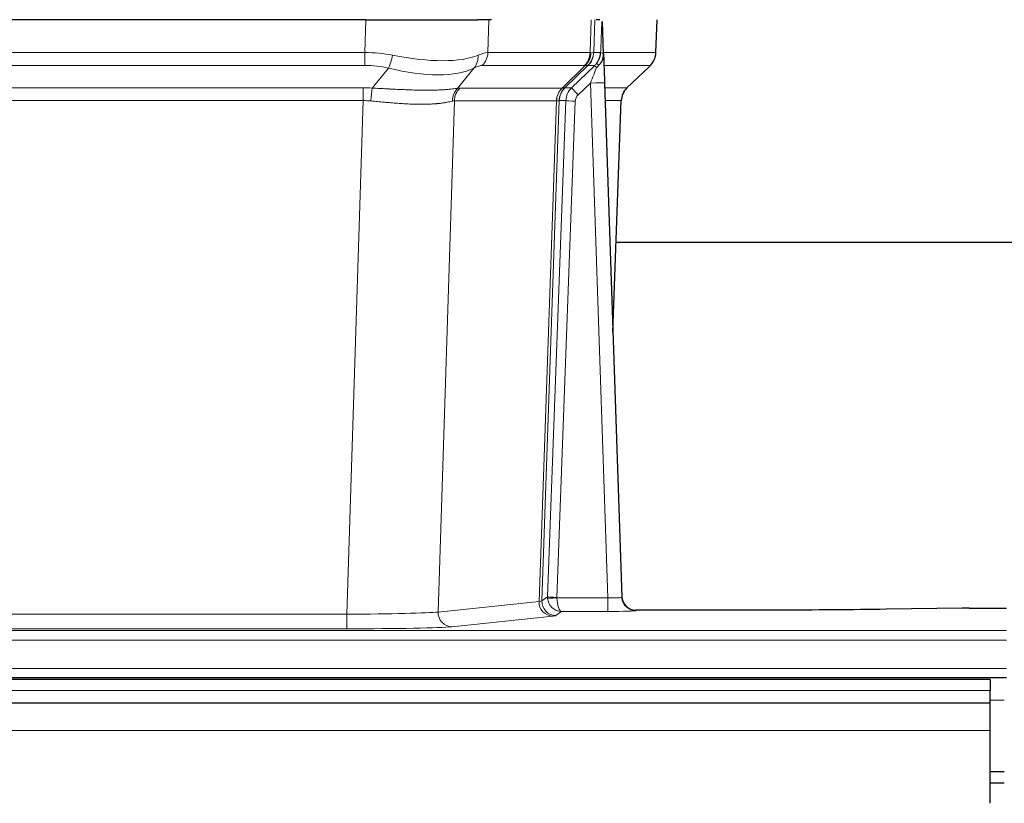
# Model space of a CAD drawing. Header units: inches. Extents: x 0 to 29700, y -16 to 21000.
# Tile 122 of 235: x 5017 to 5227, y 16919 to 17086. Entities that reach past the tile are written whole.
import ezdxf

# ---------------------------------------------------------------- set-up
doc = ezdxf.new("R2010")
doc.units = ezdxf.units.IN
doc.layers.add('1', color=7, linetype='Continuous', true_color=0xffffff)

msp = doc.modelspace()

# ---------------------------------------------------------------- linework, layer by layer
at = {"layer": '1', "color": 2, "linetype": 'Continuous', "lineweight": 25}
for p, q in [((5090.879, 17086.002), (4875.655, 17086.002)), ((5090.879, 17086.002), (5114.737, 17086.002)), ((5117.632, 17086.002), (5114.737, 17086.002)), ((5140.671, 17086.002), (5139.887, 17086.002)), ((5141.478, 17078.841), (5141.251, 17085.571)), ((5152.616, 17078.992), (5152.865, 17086.002)), ((5141.48, 17078.791), (5141.478, 17078.841)), ((5134.691, 17071.52), (5139.619, 17076.27)), ((5146.466, 17071.478), (5151.203, 17075.987)), ((5141.688, 17072.524), (5145.376, 16963.147)), ((5143.476, 17019.499), (5145.255, 17068.773)), ((5312.324, 17038.623), (5144.155, 17038.623)), ((5145.376, 16963.147), (5145.384, 16963.013)), ((5178.267, 16960.381), (5148.364, 16960.381)), ((5217.811, 16960.79), (5201.646, 16960.545)), ((5219.31, 16960.801), (5227.267, 16960.801)), ((5223.767, 16945.607), (4246.767, 16945.607)), ((4739.267, 16946.002), (5227.267, 16946.002)), ((5223.767, 16945.607), (5223.767, 16943.243)), ((5223.767, 16940.607), (5223.767, 16943.243)), ((5223.767, 16940.607), (4246.767, 16940.607)), ((5223.767, 16934.749), (5223.767, 16940.607)), ((5223.767, 16919.267), (5223.767, 16934.749)), ((5223.767, 16926.002), (5226.764, 16926.002)), ((5223.766, 16923.607), (5226.767, 16923.607))]:
    msp.add_line(p, q, dxfattribs=at)
at = {"layer": '1', "color": 110, "linetype": 'Continuous', "lineweight": 13}
for p, q in [((5090.688, 17079.008), (5090.879, 17086.002)), ((5117.061, 17086.002), (5116.87, 17079.008)), ((5138.617, 17079.008), (5138.86, 17086.002)), ((5139.645, 17086.002), (5139.402, 17079.008)), ((5152.6, 17079.008), (5152.848, 17086.002)), ((4875.846, 17079.008), (5090.688, 17079.008)), ((5090.688, 17076.27), (5090.688, 17079.008)), ((5116.87, 17079.008), (5138.617, 17079.008)), ((5139.402, 17079.008), (5140.864, 17079.008)), ((5141.473, 17079.008), (5152.6, 17079.008)), ((5090.688, 17076.27), (4875.846, 17076.27)), ((5092.258, 17071.443), (5095.712, 17075.712)), ((5113.91, 17075.712), (5110.417, 17071.394)), ((5137.434, 17076.27), (5115.687, 17076.27)), ((5132.655, 17071.462), (5137.6, 17076.258)), ((5138.146, 17076.258), (5133.255, 17071.514)), ((5139.619, 17076.27), (5138.184, 17076.27)), ((5151.382, 17076.27), (5141.563, 17076.27)), ((5146.474, 17071.497), (5151.287, 17076.078)), ((5138.689, 17072.527), (5136.08, 17070.012)), ((5142.383, 16962.986), (5138.689, 17072.527)), ((4876.188, 17071.52), (5090.346, 17071.52)), ((5090.346, 17068.782), (5090.346, 17071.52)), ((5110.92, 17071.462), (5132.655, 17071.462)), ((5133.28, 17071.52), (5134.691, 17071.52)), ((5141.721, 17071.52), (5146.461, 17071.52)), ((5090.346, 17068.782), (4876.188, 17068.782)), ((5086.872, 16959.496), (5090.346, 17068.782)), ((5109.738, 17068.741), (5106.281, 16959.965)), ((5131.472, 17068.741), (5109.738, 17068.741)), ((5127.766, 16962.212), (5131.478, 17068.741)), ((5132.062, 17068.785), (5128.351, 16962.326)), ((5129.58, 16963.223), (5133.471, 17068.785)), ((5135.468, 17068.644), (5131.577, 16963.082)), ((5133.471, 17068.785), (5132.062, 17068.785)), ((5145.243, 17068.785), (5141.814, 17068.785)), ((5143.47, 17019.672), (5145.243, 17068.785)), ((5106.281, 16959.965), (5127.766, 16962.212)), ((5128.351, 16962.326), (5129.58, 16963.223)), ((5131.578, 16962.986), (5142.383, 16962.986)), ((5142.383, 16962.986), (5142.383, 16960.092)), ((4879.662, 16959.496), (5086.872, 16959.496)), ((5086.872, 16959.496), (5086.872, 16956.392)), ((5130.674, 16959.095), (5109.189, 16956.848)), ((5132.541, 16960.092), (5131.348, 16959.22)), ((5142.383, 16960.092), (5132.541, 16960.092)), ((5148.364, 16960.381), (5148.374, 16960.249)), ((4739.267, 16956.027), (5227.267, 16956.027)), ((5086.872, 16956.392), (4879.662, 16956.392)), ((4739.267, 16953.958), (5227.267, 16953.958)), ((4739.267, 16947.932), (5227.267, 16947.932)), ((5223.767, 16943.243), (4246.767, 16943.243)), ((5223.767, 16941.177), (5226.764, 16941.177)), ((5223.767, 16934.749), (4246.767, 16934.749))]:
    msp.add_line(p, q, dxfattribs=at)
for centre, major_axis, ratio, start_param, end_param in [((5090.038, 17056.148), (26.983, 1.545), 0.8452785, 1.2775604, 1.4983912), ((5090.038, 17056.148), (27.492, 22.639), 0.1155218, 0.1441436, 0.3649744), ((5112.991, 17079.148), (0, -4), 0.9702957, 0.7679449, 1.5358897), ((5134.738, 17079.148), (0, -4), 0.9702957, 0.7679449, 1.5358897), ((5134.904, 17079.136), (-0.603, -3.954), 0.9772749, 0.9153799, 1.6837369), ((5135.369, 17079.136), (1.703, -3.619), 0.9971774, 0.3287851, 1.0971421), ((5135.407, 17079.148), (0, -4), 0.9993908, 0.7679449, 1.5358897), ((5111.607, 17056.148), (27.661, 22.629), 0.1172122, 0.109686, 0.1416662), ((5112.758, 17089.237), (-26.658, 10.191), 0.0473724, 2.9456198, 3.0909709), ((5111.607, 17056.147), (27.808, 22.856), 0.0163197, 0.0204946, 0.0524747), ((5142.861, 17078.938), (-1.999, 0.077), 0.1036431, 0.0350743, 0.8106069), ((5148.605, 17079.148), (0, 4), 0.9993908, 3.9095375, 4.6774824), ((5095.712, 17078.589), (-0.881, -3.902), 0.2224052, 0.7930597, 1.5799958), ((5090.941, 17089.237), (-26.677, 8.186), 0.3267204, 1.882912, 2.7667489), ((5111.214, 17078.589), (1.736, -3.604), 0.8689501, 0.3464596, 1.1333957), ((5136.842, 17079.148), (3.533, 1.889), 0.9978056, 4.9883748, 5.1348751), ((5141.594, 17075.486), (1.583, -1.222), 0.0276319, 3.169255, 3.9405385), ((5090.038, 17053.27), (16.721, 16.271), 0.9721633, 0.5640914, 0.7849222), ((5090.941, 17089.237), (-25.873, 10.634), 0.4068526, 1.919368, 2.8032049), ((5092.734, 17053.27), (23.46, 22.829), 0.1194803, 0.122173, 0.3430038), ((5114.304, 17053.27), (23.636, 22.829), 0.1185166, 0.0901186, 0.1220989), ((5112.758, 17089.237), (-25.449, 12.923), 0.0600246, 2.9512599, 3.096611), ((5114.384, 17053.27), (23.81, 22.997), 0.0168486, 0.0174428, 0.049423), ((5138.689, 17072.597), (1.856, 4.567), 0.0053314, 4.6992705, 5.4949999), ((5141.007, 17074.831), (1.388, -1.44), 0.0242285, 3.1658454, 3.9417885), ((5127.567, 17053.27), (23.826, 22.997), 0.016839, 6.1714068, 6.3006297), ((5138.689, 17072.423), (2.998, 0.101), 0.0348797, 6.2820091, 7.8528054), ((5089.556, 17047.52), (17.528, 16.98), 0.9676454, 0.704996, 0.7848435), ((5092.258, 17068.566), (0.32, 3.987), 0.0824896, 0.7712526, 1.5399639), ((5113.113, 17068.517), (-0.926, 3.891), 0.9457602, 0.5436933, 1.3082514), ((5113.616, 17068.584), (0, 4), 0.9702957, 0.7679449, 1.5315264), ((5086.855, 17047.353), (24.592, 23.931), 0.1189226, 0.1216051, 0.196623), ((5135.351, 17068.584), (0, 4), 0.9702957, 0.7679449, 1.5315264), ((5135.357, 17068.584), (-0.019, 4), 0.9702844, 0.7633847, 1.5270253), ((5136.031, 17068.637), (-1.442, 3.731), 0.998056, 0.3995344, 1.1665625), ((5136.057, 17068.643), (0, 4), 0.9993908, 0.7679449, 1.5351916), ((5108.443, 17047.503), (24.847, 24.013), 0.0168511, 0.0174346, 0.0398881), ((5137.468, 17068.643), (2.83, 2.828), 0.9993905, 1.5533428, 2.3205896), ((5136.08, 17070.082), (1.388, -1.44), 0.0242285, 3.1658454, 4.7375178), ((5149.238, 17068.643), (0, -4), 0.9993908, 3.9095375, 4.6767843), ((5121.593, 17047.503), (24.879, 24.014), 0.016827, 6.2565923, 6.3006169), ((5089.556, 17044.642), (2.819, 24.028), 0.8253154, 0.0219437, 0.1017912), ((5089.551, 17044.475), (20.559, 24.143), 0.118818, 0.0965283, 0.1715462), ((5111.219, 17044.625), (20.85, 24.158), 0.0182434, 0.0122066, 0.0346596), ((5135.468, 17068.714), (1.999, -0.074), 0.0348758, 3.1764983, 4.7136745), ((5137.468, 17068.573), (1.703, 1.052), 0.998638, 1.7848011, 2.5520478), ((5124.37, 17044.626), (20.882, 24.158), 0.0154016, 6.2548756, 6.2989002), ((5130.674, 16962.094), (0.312, -2.984), 0.969741, 4.5720353, 6.175756), ((5108.348, 16962.24), (20.016, 0.105), 0.0266879, 6.037898, 6.2472222), ((5131.348, 16962.219), (1.769, -2.423), 0.9990158, 4.0464368, 5.6519121), ((5132.577, 16963.117), (0.383, 2.976), 0.9995814, 1.6633167, 1.7590822), ((5131.577, 16963.152), (1.999, -0.074), 0.0348758, 3.1764983, 4.7136745), ((5131.578, 16963.056), (-1.997, -0.118), 0.0348391, 0.0373692, 1.5687431), ((5132.541, 16963.091), (-0.98, 2.84), 0.9849493, 1.294853, 2.8045628), ((5132.577, 16963.047), (0.606, 0.798), 0.9977275, 2.1839011, 2.2796666), ((5132.541, 16963.091), (-0.028, 3), 0.3214645, 1.6026847, 3.1123946), ((5142.371, 16963.248), (-3.005, 0.103), 0.0869619, 1.577888, 3.1486843), ((5148.374, 16963.248), (-2.991, -0.235), 0.9996552, 0.0000105, 1.4923863), ((5086.866, 16959.994), (20.013, 0.095), 0.0248544, 4.7125895, 6.0379715), ((5109.189, 16959.847), (0.312, -2.984), 0.969741, 4.5720353, 6.175756), ((5108.348, 16959.241), (23.014, 0), 0.0261612, 6.0380559, 6.2473801), ((5142.371, 16960.249), (-6.003, 0), 0.0262109, 1.5728579, 3.1436542), ((5086.866, 16956.995), (-23.012, 0), 0.0261647, 1.5710736, 2.8964556)]:
    msp.add_ellipse(centre, major_axis=major_axis, ratio=ratio, start_param=start_param, end_param=end_param, dxfattribs=at)
at = {"layer": '1', "color": 2, "linetype": 'Continuous', "lineweight": 25}
for centre, major_axis, ratio, start_param, end_param in [((5141.688, 17072.698), (-0.227, 6.726), 0.0008736, 0.4374328, 1.5967123), ((5148.51, 17078.956), (3.174, -2.434), 0.9869112, 6.1322815, 6.2830018), ((5149.251, 17068.62), (-3.886, 0.947), 0.998973, 5.7186048, 6.4862172), ((5148.364, 16963.385), (-0.15, 3), 0.998739, 1.5545356, 3.0917055), ((5219.313, 16960.722), (-3, 0), 0.0262223, 4.7133912, 5.2365954)]:
    msp.add_ellipse(centre, major_axis=major_axis, ratio=ratio, start_param=start_param, end_param=end_param, dxfattribs=at)
at = {"layer": '1', "color": 110, "linetype": 'Continuous', "lineweight": 13}
for points, knots in [([(5140.864, 17079.008), (5140.885, 17079.56), (5140.906, 17080.112), (5140.949, 17081.214), (5140.971, 17081.765), (5141.004, 17082.589), (5141.015, 17082.864), (5141.037, 17083.413), (5141.048, 17083.687), (5141.07, 17084.234), (5141.081, 17084.507), (5141.099, 17084.916), (5141.104, 17085.052), (5141.116, 17085.323), (5141.122, 17085.459), (5141.127, 17085.594)], [0, 0, 0, 0, 0.25, 0.25, 0.5, 0.5, 0.625, 0.625, 0.75, 0.75, 0.875, 0.875, 0.9375, 0.9375, 1, 1, 1, 1]), ([(5092.258, 17071.443), (5092.776, 17071.42), (5093.292, 17071.396), (5094.317, 17071.344), (5094.827, 17071.318), (5095.462, 17071.285), (5095.588, 17071.279), (5095.841, 17071.266), (5095.967, 17071.259), (5096.344, 17071.24), (5096.593, 17071.227), (5097.335, 17071.19), (5097.822, 17071.166), (5098.781, 17071.123), (5099.253, 17071.103), (5100.182, 17071.068), (5100.638, 17071.053), (5101.312, 17071.034), (5101.534, 17071.028), (5101.865, 17071.021), (5101.975, 17071.018), (5102.139, 17071.015), (5102.194, 17071.014), (5102.302, 17071.012), (5102.789, 17071.004), (5103.257, 17071), (5104.063, 17070.998), (5104.84, 17071.003), (5105.563, 17071.019), (5106.259, 17071.04), (5106.593, 17071.054), (5106.993, 17071.074), (5107.073, 17071.078), (5107.229, 17071.086), (5107.307, 17071.091), (5107.535, 17071.104), (5107.683, 17071.114), (5108.113, 17071.144), (5108.381, 17071.165), (5108.883, 17071.21), (5109.116, 17071.234), (5109.548, 17071.281), (5109.746, 17071.305), (5110.108, 17071.351), (5110.272, 17071.374), (5110.417, 17071.394)], [0, 0, 0, 0, 0.0625, 0.0625, 0.125, 0.125, 0.140625, 0.140625, 0.15625, 0.15625, 0.1875, 0.1875, 0.25, 0.25, 0.3125, 0.3125, 0.375, 0.375, 0.40625, 0.40625, 0.421875, 0.421875, 0.4296875, 0.4296875, 0.4375, 0.5, 0.5, 0.5625, 0.625, 0.625, 0.6875, 0.6875, 0.703125, 0.703125, 0.71875, 0.71875, 0.75, 0.75, 0.8125, 0.8125, 0.875, 0.875, 0.9375, 0.9375, 1, 1, 1, 1]), ([(5109.319, 17068.681), (5109.163, 17068.639), (5108.991, 17068.596), (5108.616, 17068.51), (5108.412, 17068.468), (5107.975, 17068.386), (5107.74, 17068.346), (5107.24, 17068.271), (5106.975, 17068.236), (5106.552, 17068.188), (5106.408, 17068.173), (5106.184, 17068.151), (5106.109, 17068.144), (5105.957, 17068.131), (5105.88, 17068.124), (5105.491, 17068.093), (5105.168, 17068.071), (5104.498, 17068.037), (5103.805, 17068.012), (5103.063, 17068.004), (5102.298, 17068.004), (5101.903, 17068.009), (5101.445, 17068.02), (5101.394, 17068.021), (5101.291, 17068.024), (5101.24, 17068.025), (5101.085, 17068.03), (5100.774, 17068.04), (5100.459, 17068.052), (5099.824, 17068.079), (5099.394, 17068.101), (5098.52, 17068.154), (5098.076, 17068.183), (5097.174, 17068.249), (5096.716, 17068.286), (5096.019, 17068.344), (5095.785, 17068.364), (5095.431, 17068.395), (5095.313, 17068.406), (5095.075, 17068.427), (5094.956, 17068.437), (5094.359, 17068.491), (5093.88, 17068.536), (5092.914, 17068.626), (5092.428, 17068.671), (5091.94, 17068.715)], [0, 0, 0, 0, 0.0625, 0.0625, 0.125, 0.125, 0.1875, 0.1875, 0.25, 0.25, 0.28125, 0.28125, 0.296875, 0.296875, 0.3125, 0.3125, 0.375, 0.375, 0.4375, 0.5, 0.5, 0.5625, 0.5625, 0.5703125, 0.5703125, 0.578125, 0.578125, 0.59375, 0.625, 0.625, 0.6875, 0.6875, 0.75, 0.75, 0.8125, 0.8125, 0.84375, 0.84375, 0.859375, 0.859375, 0.875, 0.875, 0.9375, 0.9375, 1, 1, 1, 1]), ([(5132.041, 17068.781), (5132.004, 17068.767), (5131.939, 17068.757), (5131.752, 17068.743), (5131.629, 17068.741), (5131.478, 17068.741)], [0, 0, 0, 0, 0.5, 0.5, 1, 1, 1, 1])]:
    msp.add_open_spline(points, degree=3, knots=knots, dxfattribs=at)
at = {"layer": '1', "color": 2, "linetype": 'Continuous', "lineweight": 25}
msp.add_open_spline([(5141.127, 17085.594), (5141.131, 17085.59), (5141.156, 17085.582), (5141.214, 17085.575), (5141.251, 17085.571)], degree=3, dxfattribs=at)
for points, knots in [([(5140.01, 17076.707), (5140.027, 17076.728), (5140.044, 17076.75), (5140.076, 17076.794), (5140.092, 17076.816), (5140.139, 17076.882), (5140.169, 17076.926), (5140.256, 17077.059), (5140.31, 17077.148), (5140.411, 17077.329), (5140.457, 17077.421), (5140.522, 17077.561), (5140.542, 17077.608), (5140.582, 17077.703), (5140.6, 17077.75), (5140.654, 17077.893), (5140.685, 17077.989), (5140.741, 17078.184), (5140.766, 17078.282), (5140.807, 17078.483), (5140.824, 17078.584), (5140.844, 17078.741), (5140.849, 17078.793), (5140.858, 17078.9), (5140.861, 17078.954), (5140.864, 17079.008)], [0, 0, 0, 0, 0.03125, 0.03125, 0.0625, 0.0625, 0.125, 0.125, 0.25, 0.25, 0.375, 0.375, 0.4375, 0.4375, 0.5, 0.5, 0.625, 0.625, 0.75, 0.75, 0.875, 0.875, 0.9375, 0.9375, 1, 1, 1, 1]), ([(5140.465, 17076.307), (5140.485, 17076.331), (5140.505, 17076.353), (5140.545, 17076.397), (5140.565, 17076.418), (5140.605, 17076.46), (5140.625, 17076.481), (5140.664, 17076.523), (5140.684, 17076.543), (5140.742, 17076.606), (5140.779, 17076.649), (5140.851, 17076.735), (5140.886, 17076.779), (5140.953, 17076.87), (5140.985, 17076.916), (5141.031, 17076.987), (5141.046, 17077.011), (5141.076, 17077.059), (5141.09, 17077.084), (5141.16, 17077.208), (5141.209, 17077.31), (5141.295, 17077.521), (5141.332, 17077.629), (5141.371, 17077.769), (5141.378, 17077.797), (5141.392, 17077.854), (5141.399, 17077.883), (5141.417, 17077.968), (5141.428, 17078.026), (5141.456, 17078.199), (5141.481, 17078.433), (5141.484, 17078.671), (5141.48, 17078.791)], [0, 0, 0, 0, 0.03125, 0.03125, 0.0625, 0.0625, 0.09375, 0.09375, 0.125, 0.125, 0.1875, 0.1875, 0.25, 0.25, 0.3125, 0.3125, 0.34375, 0.34375, 0.375, 0.375, 0.5, 0.5, 0.625, 0.625, 0.65625, 0.65625, 0.6875, 0.6875, 0.75, 0.75, 0.875, 1, 1, 1, 1]), ([(5151.684, 17076.522), (5151.742, 17076.59), (5151.869, 17076.773), (5152.12, 17077.154), (5152.424, 17077.837), (5152.63, 17078.488), (5152.599, 17078.9), (5152.593, 17078.955)], [0, 0, 0, 0, 0.2255282, 0.4356233, 0.6511466, 0.9537437, 1, 1, 1, 1]), ([(5140.015, 17075.81), (5140.055, 17075.85), (5140.094, 17075.89), (5140.171, 17075.97), (5140.21, 17076.011), (5140.322, 17076.135), (5140.395, 17076.22), (5140.465, 17076.307)], [0, 0, 0, 0, 0.25, 0.25, 0.5, 0.5, 1, 1, 1, 1]), ([(5201.646, 16960.545), (5198.113, 16960.492), (5194.311, 16960.451), (5186.428, 16960.395), (5182.348, 16960.381), (5178.267, 16960.381)], [0, 0, 0, 0, 0.5, 0.5, 1, 1, 1, 1])]:
    msp.add_open_spline(points, degree=3, knots=knots, dxfattribs=at)
at = {"layer": '1', "color": 110, "linetype": 'Continuous', "lineweight": 13}
for points, weights in [([(5132.655, 17071.462), (5132.657, 17071.462), (5132.66, 17071.462)], [0.499999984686, 0.500000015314, 0.499999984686]), ([(5131.478, 17068.741), (5131.475, 17068.741), (5131.472, 17068.741)], [0.500000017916, 0.499999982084, 0.500000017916])]:
    msp.add_rational_spline(points, weights, degree=2, dxfattribs=at)
msp.add_open_spline([(5132.66, 17071.462), (5132.823, 17071.468), (5133.085, 17071.482), (5133.22, 17071.503), (5133.255, 17071.514)], degree=3, dxfattribs=at)

doc.saveas('drawing.dxf')
